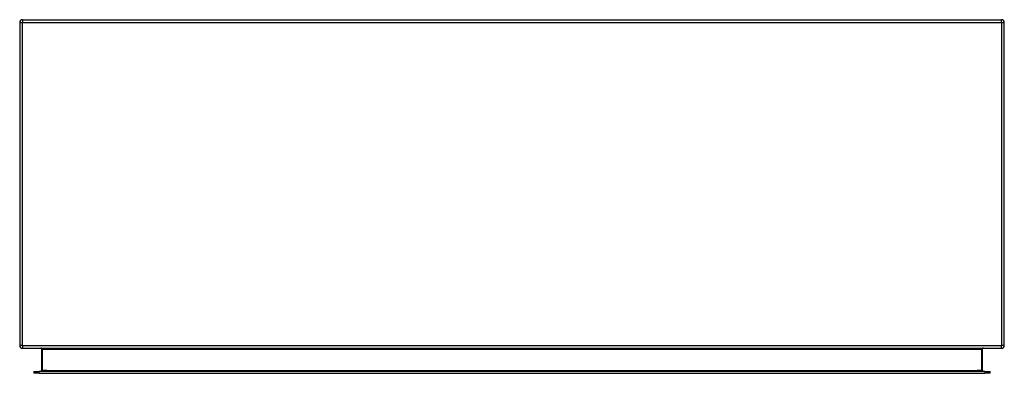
# Model space of a CAD drawing. Header units: inches. Extents: x 24 to 237, y 20 to 145.
# Tile 1 of 107: x 24 to 60, y 20 to 33. Entities that reach past the tile are written whole.
import ezdxf

# ---------------------------------------------------------------- set-up
doc = ezdxf.new("R2010")
doc.units = ezdxf.units.IN
doc.header["$MEASUREMENT"] = 0
doc.layers.add('Visible Edges(ANSI)', color=7, linetype='Continuous', lineweight=25)
doc.layers.add('Visible Tangent Edges(ANSI)', color=7, linetype='Continuous', lineweight=25)

msp = doc.modelspace()

# ---------------------------------------------------------------- linework, layer by layer
at = {"layer": 'Visible Edges(ANSI)'}
for p, q in [((24.21, 32.959), (24.21, 21.157)), ((24.309, 33.058), (60.111, 33.058)), ((60.21, 21.157), (60.21, 32.959)), ((24.309, 21.058), (60.111, 21.058)), ((25.008, 21.027), (25.008, 20.241)), ((59.412, 20.241), (59.412, 21.027)), ((24.722, 20.21), (24.918, 20.21)), ((24.722, 20.21), (24.722, 20.142)), ((59.501, 20.21), (24.918, 20.21)), ((59.501, 20.21), (59.698, 20.21)), ((59.698, 20.142), (59.698, 20.21)), ((24.918, 20.142), (24.722, 20.142)), ((24.918, 20.142), (59.501, 20.142)), ((59.698, 20.142), (59.501, 20.142))]:
    msp.add_line(p, q, dxfattribs=at)
at = {"layer": 'Visible Edges(ANSI)', "flags": 128}
for points in [[(24.977, 21.058), (24.979, 21.058), (24.98, 21.058), (24.982, 21.058), (24.984, 21.057), (24.985, 21.057), (24.987, 21.056), (24.989, 21.056), (24.991, 21.055), (24.992, 21.054), (24.994, 21.053), (24.995, 21.052), (24.997, 21.051), (24.998, 21.05), (25, 21.048), (25.001, 21.047), (25.002, 21.045), (25.004, 21.043), (25.005, 21.041), (25.006, 21.039), (25.006, 21.037), (25.007, 21.035), (25.007, 21.032), (25.008, 21.03), (25.008, 21.027)], [(59.412, 21.027), (59.412, 21.03), (59.412, 21.032), (59.412, 21.035), (59.413, 21.037), (59.414, 21.039), (59.415, 21.041), (59.416, 21.043), (59.417, 21.045), (59.418, 21.047), (59.42, 21.048), (59.421, 21.05), (59.423, 21.051), (59.424, 21.052), (59.426, 21.053), (59.427, 21.054), (59.429, 21.055), (59.431, 21.056), (59.432, 21.056), (59.434, 21.057), (59.436, 21.057), (59.437, 21.058), (59.439, 21.058), (59.441, 21.058), (59.443, 21.058)]]:
    msp.add_lwpolyline(points, dxfattribs=at)
at = {"layer": 'Visible Edges(ANSI)'}
for centre, radius, start, end in [((24.309, 32.959), 0.099, 90, 180), ((60.111, 32.959), 0.099, 0, 90), ((24.309, 21.157), 0.099, 180, 270), ((60.111, 21.157), 0.099, 270, 0), ((24.977, 20.241), 0.031, 270, 0), ((59.443, 20.241), 0.031, 180, 270)]:
    msp.add_arc(centre, radius, start, end, dxfattribs=at)
at = {"layer": 'Visible Tangent Edges(ANSI)'}
for p, q in [((24.21, 32.959), (24.309, 32.959)), ((24.309, 33.058), (24.309, 32.959)), ((24.309, 21.157), (24.309, 32.959)), ((24.309, 32.959), (60.111, 32.959)), ((60.111, 32.959), (60.111, 33.058)), ((60.111, 32.959), (60.21, 32.959)), ((60.111, 32.959), (60.111, 21.157)), ((24.309, 21.157), (24.21, 21.157)), ((24.309, 21.157), (60.111, 21.157)), ((24.309, 21.157), (24.309, 21.058)), ((25.039, 21.027), (25.008, 21.027)), ((25.039, 20.241), (25.039, 21.027)), ((25.039, 21.027), (59.381, 21.027)), ((59.412, 21.027), (59.381, 21.027)), ((59.381, 21.027), (59.381, 20.241)), ((60.21, 21.157), (60.111, 21.157)), ((60.111, 21.058), (60.111, 21.157)), ((24.918, 20.142), (24.918, 20.21)), ((25.008, 20.241), (25.039, 20.241)), ((25.039, 20.241), (25.039, 20.21)), ((25.208, 20.241), (25.039, 20.241)), ((25.208, 20.241), (59.212, 20.241)), ((59.381, 20.241), (59.212, 20.241)), ((59.381, 20.241), (59.412, 20.241)), ((59.381, 20.21), (59.381, 20.241)), ((59.501, 20.21), (59.501, 20.142))]:
    msp.add_line(p, q, dxfattribs=at)
at = {"layer": 'Visible Tangent Edges(ANSI)', "flags": 128}
for points in [[(25.039, 21.027), (25.039, 21.03), (25.038, 21.032), (25.037, 21.035), (25.036, 21.037), (25.034, 21.039), (25.032, 21.041), (25.03, 21.043), (25.028, 21.045), (25.025, 21.047), (25.023, 21.048), (25.02, 21.05), (25.017, 21.051), (25.014, 21.052), (25.011, 21.053), (25.007, 21.054), (25.004, 21.055), (25.001, 21.056), (24.998, 21.056), (24.994, 21.057), (24.991, 21.057), (24.987, 21.058), (24.984, 21.058), (24.98, 21.058), (24.977, 21.058)], [(59.443, 21.058), (59.439, 21.058), (59.436, 21.058), (59.432, 21.058), (59.429, 21.057), (59.425, 21.057), (59.422, 21.056), (59.418, 21.056), (59.415, 21.055), (59.412, 21.054), (59.409, 21.053), (59.406, 21.052), (59.403, 21.051), (59.4, 21.05), (59.397, 21.048), (59.394, 21.047), (59.392, 21.045), (59.389, 21.043), (59.387, 21.041), (59.385, 21.039), (59.384, 21.037), (59.382, 21.035), (59.381, 21.032), (59.381, 21.03), (59.381, 21.027)]]:
    msp.add_lwpolyline(points, dxfattribs=at)

doc.saveas('drawing.dxf')
